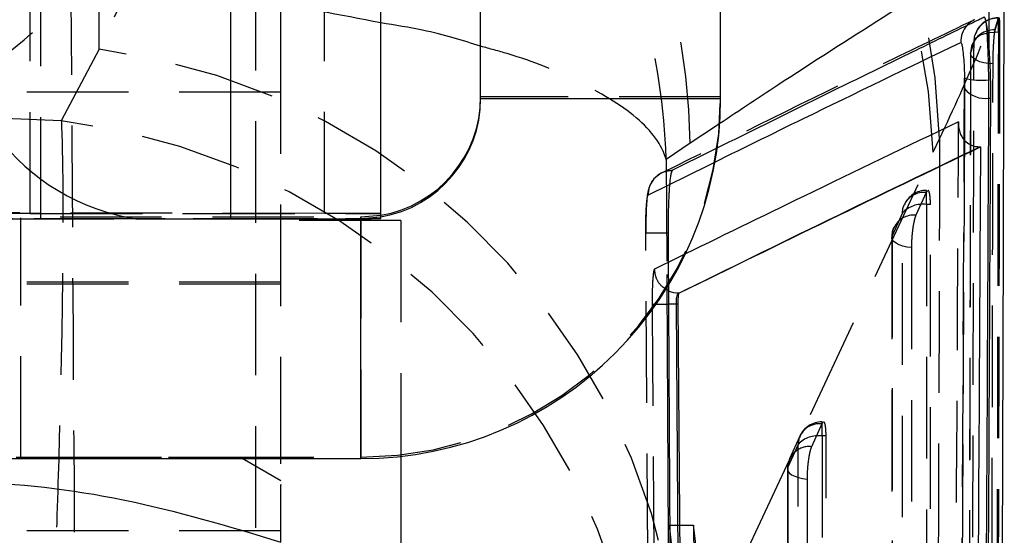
# Model space of a CAD drawing. Extents: x 30 to 403, y 9 to 287.
# Tile 24 of 26: x 380.69 to 393.01, y 244.61 to 251.05. Entities that reach past the tile are written whole.
import ezdxf

# ---------------------------------------------------------------- set-up
doc = ezdxf.new("R2010")
doc.units = 0
doc.linetypes.add('HIDDEN', pattern=[1.905, 1.27, -0.635])
doc.layers.get('0').update_dxf_attribs({"linetype": 'CONTINUOUS'})

msp = doc.modelspace()

# ---------------------------------------------------------------- linework, layer by layer
at = {"color": 7, "linetype": 'HIDDEN'}
for p, q in [((384.505504, 248.63103), (384.505504, 267.731021)), ((380.824896, 248.628958), (380.824896, 267.665894)), ((380.95887, 248.566391), (380.95887, 267.666382)), ((383.958871, 250.145003), (383.958871, 266.06745)), ((381.688772, 250.682967), (381.688772, 257.664978)), ((384.837603, 257.412787), (381.688772, 250.682967)), ((383.642256, 253.593532), (383.642256, 238.625737)), ((392.893346, 250.926053), (392.936783, 251.071821)), ((392.932557, 250.900598), (392.932557, 251.077116)), ((392.888948, 250.905945), (392.893346, 250.926053)), ((392.893346, 250.926053), (392.888948, 250.926053)), ((392.888948, 250.926053), (392.888948, 250.905945)), ((392.948212, 250.900598), (392.932557, 250.900598)), ((381.688772, 250.682967), (381.215174, 249.788651)), ((383.958871, 250.145003), (379.70887, 250.145003)), ((383.958871, 245.567418), (383.958871, 250.145003)), ((389.458871, 250.086917), (386.45887, 250.086917)), ((389.393559, 249.717243), (389.077145, 249.508016)), ((389.077145, 249.508016), (388.778803, 249.30566)), ((392.119181, 249.397858), (392.198784, 249.563977)), ((389.335875, 249.407968), (388.855846, 249.171737)), ((388.970466, 242.666914), (392.119181, 249.397858)), ((388.555903, 248.865562), (389.303115, 249.232325)), ((388.778803, 249.30566), (388.78659, 247.867301)), ((392.029436, 248.893825), (391.900966, 248.609108)), ((392.033212, 248.901526), (392.029436, 248.893825)), ((392.033212, 248.919321), (392.033212, 248.901526)), ((392.033212, 248.742815), (392.033212, 248.919321)), ((392.04121, 248.913441), (392.033212, 248.901526)), ((392.083539, 248.742815), (392.033212, 248.742815)), ((392.083753, 231.603587), (392.083539, 248.742815)), ((380.824896, 248.628958), (376.162237, 248.636832)), ((384.505504, 248.63103), (379.842845, 248.638904)), ((380.824896, 248.628958), (384.505504, 248.63103)), ((380.95887, 248.62847), (385.20887, 248.62847)), ((384.95887, 248.586918), (385.20887, 248.607897)), ((391.733613, 248.637693), (391.605143, 248.352977)), ((365.958871, 248.586918), (384.95887, 248.586918)), ((379.337081, 248.567417), (384.95887, 248.567417)), ((380.601658, 248.565644), (383.333505, 248.56247)), ((380.70887, 245.577169), (380.70887, 248.577167)), ((380.95887, 248.566391), (385.20887, 248.566391)), ((385.45887, 248.541653), (383.958871, 248.541653)), ((384.95887, 248.567417), (385.20887, 248.588397)), ((384.95887, 248.567417), (384.95887, 248.586918)), ((384.95887, 248.586918), (384.95887, 245.586919)), ((384.95887, 248.564831), (384.95887, 248.567417)), ((385.45887, 248.541653), (385.45887, 245.595282)), ((388.611931, 234.834535), (388.523316, 248.386587)), ((388.802671, 248.389828), (388.80539, 247.896689)), ((391.600277, 248.330103), (391.600389, 231.301258)), ((388.920524, 248.076661), (388.632993, 247.936625)), ((383.958871, 247.747903), (365.958871, 247.747903)), ((383.958871, 247.772903), (379.70887, 247.772903)), ((390.72799, 246.008734), (390.724233, 246.001067)), ((390.72799, 246.026565), (390.72799, 246.008734)), ((390.72799, 245.850058), (390.72799, 246.026565)), ((390.736006, 246.020684), (390.72799, 246.008734)), ((390.724233, 246.001067), (390.595778, 245.71635)), ((390.450844, 245.847246), (390.322377, 245.562528)), ((390.778312, 245.850058), (390.72799, 245.850058)), ((390.77747, 229.832332), (390.778312, 245.850058)), ((390.42839, 245.744951), (390.299934, 245.460235)), ((365.958871, 245.586919), (384.95887, 245.586919)), ((383.475769, 245.567418), (383.458858, 245.577182)), ((384.95887, 245.567418), (384.95887, 245.586919)), ((390.295081, 245.437367), (390.294104, 229.530023)), ((383.958871, 244.663521), (379.70887, 244.663521)), ((388.826014, 243.199436), (388.814345, 244.735522)), ((388.814345, 244.735522), (389.054804, 242.599675)), ((388.814345, 244.735522), (389.120865, 244.735522))]:
    msp.add_line(p, q, dxfattribs=at)
at = {"color": 7, "linetype": 'CONTINUOUS'}
for p, q in [((383.333505, 248.56247), (383.333505, 267.662461)), ((385.20887, 248.566391), (385.20887, 267.666382)), ((386.45887, 250.067416), (386.45887, 254.617414)), ((389.458871, 250.067416), (389.458871, 254.617414)), ((392.816393, 250.727187), (392.822089, 251.912947)), ((392.509924, 250.320994), (392.511202, 250.192259)), ((392.814597, 250.073954), (392.813308, 250.299325)), ((392.814597, 250.073954), (392.838707, 250.073954)), ((386.45887, 250.067416), (389.458871, 250.067416)), ((392.69983, 249.46376), (392.709144, 249.463719)), ((382.168322, 248.561517), (379.436475, 248.564691)), ((382.168322, 248.561517), (383.333505, 248.56247)), ((388.936524, 247.634506), (388.936572, 247.634484)), ((388.938704, 247.634487), (388.936572, 247.634487)), ((388.92951, 247.497803), (388.906771, 247.497803)), ((388.992437, 235.76131), (388.906777, 247.497803)), ((389.017822, 235.76131), (388.929511, 247.497803)), ((365.958871, 245.567418), (384.95887, 245.567418)), ((383.958871, 245.288501), (383.475769, 245.567418)), ((383.958871, 245.50389), (383.958871, 245.567418)), ((385.45887, 245.595282), (385.45887, 240.604153)), ((389.373964, 242.599675), (389.120865, 244.735522)), ((389.120865, 244.735522), (389.134877, 243.199436))]:
    msp.add_line(p, q, dxfattribs=at)
at = {"color": 8, "linetype": 'CONTINUOUS'}
for p, q in [((392.506141, 249.554632), (392.509924, 250.320994)), ((392.511202, 250.192259), (392.507903, 249.55172)), ((384.95887, 245.567418), (384.95887, 248.564831))]:
    msp.add_line(p, q, dxfattribs=at)
at = {"color": 7, "linetype": 'HIDDEN', "flags": 128}
for points in [[(392.628526, 250.780369), (392.637149, 250.80427), (392.656338, 250.827041), (392.685404, 250.847868), (392.723311, 250.866007), (392.7687, 250.880808), (392.81995, 250.891742), (392.875228, 250.898419), (392.932557, 250.900598)], [(392.628526, 250.780369), (392.635165, 250.837997), (392.639795, 250.856429)], [(392.598696, 250.720575), (392.591884, 250.695134), (392.585183, 250.637903)], [(392.866053, 250.501018), (392.807471, 250.505417), (392.751996, 250.514513), (392.701745, 250.527958), (392.658636, 250.545238), (392.624311, 250.565696), (392.600082, 250.58855), (392.58687, 250.612929), (392.585183, 250.637903)], [(388.718513, 249.137368), (388.718475, 249.137348), (388.71847, 249.137345), (388.718468, 249.137345), (388.718467, 249.137344), (388.718467, 249.137344), (388.718461, 249.137341), (388.625669, 249.063128), (388.589543, 249.010785), (388.567084, 248.961067), (388.554108, 248.917413), (388.542856, 248.856641), (388.528074, 248.681977), (388.522794, 248.500727), (388.522854, 248.387148)], [(391.733613, 248.637693), (391.739456, 248.691079), (391.755659, 248.74006)], [(392.033212, 248.742815), (392.033298, 240.141537), (392.033395, 231.603587)], [(391.733803, 231.498481), (391.733797, 232.051067), (391.733769, 234.261411), (391.733671, 243.102784), (391.733613, 248.637693)], [(391.845506, 248.204556), (391.788941, 248.211727), (391.736735, 248.223355), (391.690854, 248.239002), (391.653026, 248.258079), (391.624674, 248.279867), (391.606866, 248.303547), (391.600274, 248.328227), (391.605143, 248.352977)], [(391.605143, 248.352977), (391.610984, 248.406363), (391.627187, 248.455342)], [(391.605143, 248.352977), (391.605145, 247.800391), (391.605156, 245.590048), (391.605202, 236.748675), (391.605236, 231.324149)], [(391.845506, 248.204556), (391.845508, 247.651969), (391.84551, 245.441624), (391.84553, 236.600245), (391.845547, 231.175714)], [(390.72799, 245.850058), (390.72754, 237.809518), (390.727105, 229.832332)], [(390.427515, 229.727245), (390.427545, 230.279831), (390.427663, 232.490173), (390.428146, 241.331543), (390.42839, 245.744951)], [(375.45887, 245.569368), (376.810877, 245.569481), (378.123989, 245.569814), (379.36043, 245.570359), (380.48463, 245.5711), (381.464249, 245.572015), (382.271103, 245.573079), (382.881982, 245.57426), (383.279313, 245.575525), (383.451662, 245.576838), (383.394074, 245.578159), (383.108204, 245.579453), (382.602277, 245.58068), (381.890847, 245.581807), (380.994381, 245.5828), (379.938669, 245.583631), (378.75408, 245.584276), (377.474695, 245.584717), (376.137318, 245.584941), (374.780423, 245.584941), (373.443046, 245.584717), (372.16366, 245.584276), (370.979072, 245.583631), (369.923359, 245.5828), (369.026893, 245.581807), (368.315464, 245.58068), (367.809537, 245.579453), (367.523667, 245.578159), (367.466078, 245.576838), (367.638428, 245.575525), (368.035758, 245.57426), (368.646637, 245.573079), (369.453492, 245.572015), (370.43311, 245.5711), (371.557311, 245.570359), (372.793752, 245.569814), (374.106864, 245.569481), (375.45887, 245.569368)], [(390.299934, 245.460235), (390.295065, 245.435485), (390.30166, 245.410805), (390.319469, 245.387124), (390.347822, 245.365334), (390.385651, 245.346256), (390.431533, 245.330606), (390.48374, 245.318976), (390.540306, 245.311802)], [(390.299934, 245.460235), (390.299899, 244.907649), (390.299758, 242.697307), (390.299204, 233.855938), (390.298939, 229.552913)], [(390.540306, 245.311802), (390.540267, 244.759215), (390.540118, 242.548871), (390.539524, 233.707492), (390.53924, 229.404464)]]:
    msp.add_lwpolyline(points, dxfattribs=at)
at = {"color": 7, "linetype": 'CONTINUOUS', "flags": 128}
msp.add_lwpolyline([(388.906771, 247.497803), (388.850264, 247.497455), (388.806823, 247.497216)], dxfattribs=at)
at = {"color": 7, "linetype": 'HIDDEN'}
for centre, radius, start, end in [((383.824415, 249.336962), 8.377446, 1.5528108, 82.5047133), ((383.746368, 249.106271), 8.377888, 1.9945506, 82.5158573), ((380.930047, 249.410857), 8.147677, 0.6832534, 47.2674863), ((375.761997, 256.762663), 7.771191, 301.5764573, 314.931596), ((392.927602, 250.771898), 0.299964, 89.0536358, 163.6321398), ((392.932556, 250.772692), 0.3045, 90, 164.0381049), ((392.764775, 250.78015), 0.302361, 115.545454, 138.5588348), ((392.88138, 250.629005), 0.297145, 88.5404535, 162.0511584), ((380.598064, 242.376848), 8.377425, 1.9842462, 82.5190776), ((384.958871, 250.086918), 4.499999, 269.9999841, 359.9999803), ((380.191865, 241.487778), 8.363711, 1.9214023, 82.9721921), ((392.033212, 248.614821), 0.3045, 90, 155.7138745), ((392.003652, 248.619122), 0.275911, 84.6378499, 154.0030451), ((391.985331, 248.399783), 0.346358, 82.0539725, 136.6153636), ((380.841194, 234.699791), 13.929176, 89.5159497, 90.0670413), ((384.591306, 175.557508), 73.073572, 89.51577217, 90.06727597), ((391.875182, 248.334403), 0.275912, 84.6377929, 154.0029173), ((380.656028, 307.981634), 59.416015, 269.9475702, 270.29203699), ((391.90474, 248.330104), 0.3045, 155.7140548, 180.0002192), ((388.682962, 261.551328), 14.054658, 269.6748268, 270.5049421), ((390.72799, 245.722065), 0.3045, 90, 155.7162011), ((390.694365, 245.736645), 0.266104, 83.5554488, 178.2114149), ((390.680088, 245.507055), 0.346332, 82.0498069, 136.6147319), ((390.565907, 245.451929), 0.266103, 83.5547905, 178.2113037), ((390.599533, 245.437347), 0.3045, 155.716505, 179.9963034)]:
    msp.add_arc(centre, radius, start, end, dxfattribs=at)
at = {"color": 7, "linetype": 'CONTINUOUS'}
for centre, radius, start, end in [((382.570224, 251.249432), 2.717796, 173.4461088, 261.4960367), ((392.725027, 251.197993), 0.902994, 256.2190625, 275.6105039), ((384.95887, 250.086918), 1.5, 279.5940894, 359.9999702), ((392.760381, 250.3831), 0.313864, 217.4476955, 279.9470025), ((384.958871, 250.067418), 4.499999, 269.9999841, 359.9999803), ((384.95887, 250.067417), 1.5, 279.5940894, 359.9999702), ((383.620027, 560.017044), 311.454705, 269.94729095, 270.29228784)]:
    msp.add_arc(centre, radius, start, end, dxfattribs=at)
at = {"color": 8, "linetype": 'CONTINUOUS'}
msp.add_arc((392.765998, 250.779241), 0.303881, 138.5830438, 182.005854, dxfattribs=at)
at = {"color": 7, "linetype": 'HIDDEN'}
msp.add_ellipse((375.478664, 209.754044), major_axis=(71.253, 0), ratio=0.563695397, start_param=1.490200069, end_param=1.649861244, dxfattribs=at)
for points, knots in [([(388.778803, 249.30566), (388.778621, 249.311551), (388.759125, 249.944051), (388.574386, 251.178006), (387.922497, 252.779419), (387.193192, 253.950112), (386.652961, 254.493963), (386.45887, 254.689356)], [0, 0, 0, 0, 0.0029939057, 0.3214387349, 0.6242891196, 0.8650164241, 1, 1, 1, 1]), ([(381.484243, 231.31421), (381.456369, 234.675088), (381.400659, 241.392288), (381.359033, 248.10959), (381.338234, 251.465963)], [0, 0, 0, 0, 0.500339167, 1, 1, 1, 1]), ([(385.20887, 251.012234), (384.702592, 251.112107), (383.537971, 251.341852), (382.132643, 251.421142), (381.338234, 251.465963)], [0, 0, 0, 0, 0.434715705, 1, 1, 1, 1]), ([(392.198784, 249.563977), (392.371364, 249.937629), (392.719162, 250.690646), (392.950126, 251.312794), (392.955496, 251.438672), (392.956048, 251.451628)], [0, 0, 0, 0, 0.4690937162, 0.9453576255, 1, 1, 1, 1]), ([(392.888948, 250.926053), (392.89495, 250.945351), (392.910846, 250.996461), (392.924228, 251.04291), (392.932557, 251.071821)], [0, 0, 0, 0, 0.377568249, 1, 1, 1, 1]), ([(392.939538, 251.072925), (392.94029, 251.0739), (392.942741, 251.077082), (392.945663, 251.045551), (392.947987, 250.985805), (392.948139, 250.928275), (392.948212, 250.900598)], [0, 0, 0, 0, 0.131327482, 0.428300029, 0.724971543, 1, 1, 1, 1]), ([(392.634828, 251.052094), (392.248911, 250.866311), (390.931083, 250.231899), (389.642039, 249.5917), (388.730483, 249.138979)], [0, 0, 0, 0, 0.2928435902, 1, 1, 1, 1]), ([(392.866053, 250.501018), (392.866338, 250.531612), (392.866925, 250.594587), (392.870834, 250.697574), (392.876583, 250.793175), (392.882992, 250.865512), (392.887173, 250.893892), (392.888948, 250.905945)], [0, 0, 0, 0, 0.201753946, 0.415288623, 0.628814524, 0.842359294, 1, 1, 1, 1]), ([(392.932557, 250.900598), (392.925692, 247.963232), (392.918774, 245.003365), (392.903861, 239.12835), (392.895784, 236.190976), (392.887769, 233.276103)], [0, 0, 0, 0, 0.500000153, 0.503830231, 1, 1, 1, 1]), ([(392.948212, 250.900598), (392.941053, 247.963187), (392.926734, 242.088365), (392.909906, 236.213523), (392.901492, 233.276103)], [0, 0, 0, 0, 0.500000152, 1, 1, 1, 1]), ([(388.778803, 249.30566), (388.778336, 249.307296), (388.728238, 249.482973), (388.484975, 249.825379), (387.750257, 250.266675), (387.044724, 250.563605), (386.57188, 250.690073), (386.45887, 250.720299)], [0, 0, 0, 0, 0.003182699, 0.341731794, 0.663700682, 0.919623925, 1, 1, 1, 1]), ([(392.583637, 233.155165), (392.584157, 233.339397), (392.586758, 234.260555), (392.597492, 238.129435), (392.609888, 242.918221), (392.621827, 247.872113), (392.626448, 249.87832), (392.628526, 250.780369)], [0, 0, 0, 0, 0.031358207, 0.156790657, 0.658520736, 0.846460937, 1, 1, 1, 1]), ([(392.628526, 250.780369), (392.620248, 250.752128), (392.606949, 250.706757), (392.591148, 250.656774), (392.585183, 250.637903)], [0, 0, 0, 0, 0.622441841, 1, 1, 1, 1]), ([(392.584341, 250.629141), (392.582059, 249.492565), (392.570263, 243.617258), (392.555542, 237.741933), (392.543668, 233.003186)], [0, 0, 0, 0, 0.193449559, 1, 1, 1, 1]), ([(392.585183, 250.637903), (392.584807, 250.453673), (392.582928, 249.532515), (392.574888, 245.663698), (392.564227, 240.873208), (392.552336, 235.918744), (392.54729, 233.911978), (392.545024, 233.011075)], [0, 0, 0, 0, 0.031355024, 0.156776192, 0.65846035, 0.846671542, 1, 1, 1, 1]), ([(392.828193, 232.874854), (392.828633, 233.058492), (392.83084, 233.979024), (392.839915, 237.847129), (392.852426, 243.538879), (392.862124, 248.493732), (392.866053, 250.501018)], [0, 0, 0, 0, 0.031255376, 0.15667556, 0.658356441, 1, 1, 1, 1]), ([(381.215174, 249.788651), (381.215803, 249.773256), (381.226539, 249.510561), (381.238063, 248.887082), (381.232361, 247.728545), (381.205221, 246.341723), (381.156112, 244.644932), (381.088524, 242.813056), (381.008044, 240.941366), (380.926753, 239.246644), (380.838306, 237.569125), (380.77472, 236.51822), (380.742928, 235.992767)], [0, 0, 0, 0, 0.006913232, 0.117964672, 0.229015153, 0.338921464, 0.448826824, 0.587594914, 0.690334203, 0.793073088, 0.896536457, 1, 1, 1, 1]), ([(392.353892, 235.494646), (392.367944, 237.823856), (392.396665, 242.584699), (392.422246, 247.345487), (392.435312, 249.777092)], [0, 0, 0, 0, 0.489242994, 1, 1, 1, 1]), ([(392.198784, 249.563977), (392.190166, 246.965841), (392.169644, 240.779438), (392.146296, 234.586791), (392.132754, 230.994903)], [0, 0, 0, 0, 0.419975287, 1, 1, 1, 1]), ([(392.432565, 235.688997), (392.453944, 239.530415), (392.479667, 244.152287), (392.502317, 248.774176), (392.506141, 249.554632)], [0, 0, 0, 0, 0.831138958, 1, 1, 1, 1]), ([(392.507903, 249.55172), (392.496009, 247.189644), (392.472741, 242.569046), (392.446363, 237.948392), (392.43347, 235.689841)], [0, 0, 0, 0, 0.511205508, 1, 1, 1, 1]), ([(388.555924, 248.865581), (388.560169, 248.905711), (388.56866, 248.98597), (388.63872, 249.087367), (388.73841, 249.157464), (388.817088, 249.167027), (388.855824, 249.171735)], [0, 0, 0, 0, 0.251898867, 0.503799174, 0.755696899, 1, 1, 1, 1]), ([(388.855824, 249.171735), (388.849162, 249.159491), (388.835845, 249.135017), (388.819122, 248.989383), (388.807352, 248.782172), (388.802447, 248.569177), (388.802612, 248.435694), (388.802668, 248.390318)], [0, 0, 0, 0, 0.222078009, 0.443883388, 0.665138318, 0.886167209, 1, 1, 1, 1]), ([(388.523315, 248.386587), (388.523302, 248.422577), (388.523268, 248.51264), (388.527002, 248.64827), (388.534724, 248.769874), (388.54484, 248.847445), (388.552417, 248.859858), (388.555903, 248.865571)], [0, 0, 0, 0, 0.147099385, 0.36811493, 0.589481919, 0.811100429, 1, 1, 1, 1]), ([(392.083539, 248.742815), (392.082948, 248.772233), (392.081765, 248.831059), (392.072353, 248.889807), (392.061686, 248.919614), (392.053577, 248.916177), (392.051177, 248.915159)], [0, 0, 0, 0, 0.291570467, 0.583034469, 0.87660075, 1, 1, 1, 1]), ([(391.900966, 248.609108), (391.896103, 248.596387), (391.885127, 248.567672), (391.869231, 248.493701), (391.855758, 248.398197), (391.847082, 248.296316), (391.846016, 248.234279), (391.845506, 248.204556)], [0, 0, 0, 0, 0.16868464, 0.380773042, 0.592847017, 0.804926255, 1, 1, 1, 1]), ([(388.523313, 248.387081), (388.522954, 248.387153), (388.522235, 248.387295), (388.537474, 248.387599), (388.564016, 248.38795), (388.601926, 248.388344), (388.649274, 248.388762), (388.704147, 248.389184), (388.756461, 248.389544), (388.789939, 248.38975), (388.802671, 248.389828)], [0, 0, 0, 0, 0.131342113, 0.262677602, 0.394028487, 0.525362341, 0.656704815, 0.78805442, 0.919394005, 1, 1, 1, 1]), ([(388.632993, 247.936625), (388.631016, 247.934226), (388.625261, 247.927244), (388.616474, 247.877917), (388.608449, 247.778618), (388.603379, 247.646472), (388.603258, 247.546866), (388.603198, 247.496896)], [0, 0, 0, 0, 0.115660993, 0.336591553, 0.557291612, 0.777907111, 1, 1, 1, 1]), ([(388.806673, 247.667338), (388.777252, 247.683996), (388.713353, 247.720174), (388.648021, 247.818671), (388.638003, 247.897307), (388.632993, 247.936625)], [0, 0, 0, 0, 0.299069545, 0.649534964, 1, 1, 1, 1]), ([(388.603198, 247.496896), (388.604529, 247.293902), (388.611184, 246.27893), (388.637496, 242.364952), (388.666489, 238.653996), (388.689138, 235.75501)], [0, 0, 0, 0, 0.051863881, 0.259319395, 1, 1, 1, 1]), ([(390.778312, 245.850058), (390.777723, 245.879478), (390.776546, 245.938312), (390.767137, 245.997045), (390.756481, 246.026856), (390.74837, 246.023419), (390.745971, 246.022403)], [0, 0, 0, 0, 0.291556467, 0.583064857, 0.876638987, 1, 1, 1, 1]), ([(390.595778, 245.71635), (390.59091, 245.703611), (390.57993, 245.674878), (390.564026, 245.60085), (390.550557, 245.505336), (390.541882, 245.403487), (390.540816, 245.341489), (390.540306, 245.311802)], [0, 0, 0, 0, 0.168913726, 0.380994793, 0.593067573, 0.8051441, 1, 1, 1, 1])]:
    msp.add_open_spline(points, degree=3, knots=knots, dxfattribs=at)
at = {"color": 8, "linetype": 'CONTINUOUS'}
for points, knots in [([(392.822089, 251.912947), (391.935687, 251.359786), (390.785325, 250.6419), (389.653309, 249.889815), (389.393559, 249.717243)], [0, 0, 0, 0, 0.770541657, 1, 1, 1, 1]), ([(386.45887, 250.720299), (386.23259, 250.792458), (385.871268, 250.907683), (385.389084, 250.983789), (385.20887, 251.012234)], [0, 0, 0, 0, 0.626255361, 1, 1, 1, 1]), ([(389.303115, 249.232325), (389.700188, 249.427786), (390.742813, 249.941025), (391.804777, 250.452141), (392.462304, 250.768605)], [0, 0, 0, 0, 0.380838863, 1, 1, 1, 1]), ([(392.435312, 249.777092), (391.789834, 249.467553), (390.610117, 248.901821), (389.447169, 248.333862), (388.920524, 248.076661)], [0, 0, 0, 0, 0.547146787, 1, 1, 1, 1]), ([(388.78659, 247.867301), (388.79777, 245.727131), (388.822499, 240.993291), (388.853186, 236.259524), (388.87, 233.665894)], [0, 0, 0, 0, 0.452100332, 1, 1, 1, 1])]:
    msp.add_open_spline(points, degree=3, knots=knots, dxfattribs=at)
at = {"color": 7, "linetype": 'CONTINUOUS'}
for points, knots in [([(392.943805, 233.020785), (392.946251, 233.637616), (392.970933, 239.863499), (392.989987, 246.07648), (393.007154, 251.673908)], [0, 0, 0, 0, 0.099075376, 1, 1, 1, 1]), ([(392.754119, 251.082316), (392.738301, 251.074679), (392.65921, 251.036497), (392.327235, 250.876081), (391.193276, 250.327293), (390.140312, 249.806126), (389.335875, 249.407968)], [0, 0, 0, 0, 0.013738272, 0.068691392, 0.288503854, 1, 1, 1, 1]), ([(392.781282, 251.020483), (392.774396, 251.047075), (392.765021, 251.083277), (392.756406, 251.082517), (392.754119, 251.082316)], [0, 0, 0, 0, 0.734546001, 1, 1, 1, 1]), ([(392.816393, 250.727187), (392.815548, 250.737805), (392.80928, 250.816549), (392.797576, 250.929881), (392.786043, 250.99401), (392.781282, 251.020483)], [0, 0, 0, 0, 0.083844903, 0.621799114, 1, 1, 1, 1]), ([(392.813308, 250.299325), (392.811864, 250.379564), (392.808977, 250.539971), (392.800367, 250.76284), (392.790733, 250.928449), (392.784066, 250.993373), (392.781282, 251.020483)], [0, 0, 0, 0, 0.268997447, 0.53776199, 0.806985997, 1, 1, 1, 1]), ([(392.462304, 250.768605), (392.466335, 250.765259), (392.474115, 250.758801), (392.486346, 250.688323), (392.496971, 250.586516), (392.50559, 250.458431), (392.508479, 250.366807), (392.509924, 250.320994)], [0, 0, 0, 0, 0.212413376, 0.410048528, 0.607020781, 0.803506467, 1, 1, 1, 1]), ([(392.838707, 250.073954), (392.83842, 250.149397), (392.837846, 250.300281), (392.829625, 250.533457), (392.820551, 250.66631), (392.816393, 250.727187)], [0, 0, 0, 0, 0.351405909, 0.702798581, 1, 1, 1, 1]), ([(392.731376, 234.620891), (392.746114, 237.19641), (392.775589, 242.347448), (392.801595, 247.498452), (392.814597, 250.073954)], [0, 0, 0, 0, 0.50000005, 1, 1, 1, 1]), ([(392.757181, 234.620891), (392.771622, 237.19641), (392.800505, 242.347448), (392.825973, 247.498452), (392.838707, 250.073954)], [0, 0, 0, 0, 0.50000005, 1, 1, 1, 1]), ([(392.435312, 249.777092), (392.435253, 249.776404), (392.431522, 249.732924), (392.439991, 249.650431), (392.493224, 249.552302), (392.56943, 249.494079), (392.636711, 249.468134), (392.680501, 249.465099), (392.69983, 249.46376)], [0, 0, 0, 0, 0.005310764, 0.335578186, 0.640502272, 0.809008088, 0.915693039, 1, 1, 1, 1]), ([(388.936572, 247.634487), (389.558944, 247.94006), (390.804886, 248.551794), (392.065708, 249.158894), (392.699766, 249.463729), (392.69983, 249.46376)], [0, 0, 0, 0, 0.49949404, 0.999949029, 1, 1, 1, 1]), ([(388.938704, 247.634487), (389.566763, 247.94212), (390.815361, 248.553703), (392.080423, 249.1616), (392.709144, 249.463719)], [0, 0, 0, 0, 0.503011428, 1, 1, 1, 1]), ([(392.709144, 249.463719), (392.709114, 249.458317), (392.705019, 248.716198), (392.684963, 245.02633), (392.658393, 240.470524), (392.634611, 236.651285), (392.629182, 235.779392)], [0, 0, 0, 0, 0.001184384, 0.162718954, 0.808857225, 1, 1, 1, 1]), ([(388.80539, 247.896689), (388.805603, 247.858073), (388.810293, 247.007474), (388.834871, 242.65403), (388.863827, 238.339238), (388.887335, 234.83642)], [0, 0, 0, 0, 0.008870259, 0.195385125, 1, 1, 1, 1]), ([(388.936524, 247.634506), (388.895512, 247.63611), (388.848485, 247.63795), (388.811414, 247.664005), (388.806673, 247.667338)], [0, 0, 0, 0, 0.872108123, 1, 1, 1, 1]), ([(388.906771, 247.497803), (388.90677, 247.497823), (388.906296, 247.513273), (388.907229, 247.544471), (388.911985, 247.585545), (388.920088, 247.616537), (388.928843, 247.631142), (388.934481, 247.634157), (388.936484, 247.634499), (388.936524, 247.634506)], [0, 0, 0, 0, 0.000288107, 0.219749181, 0.440014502, 0.661448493, 0.884184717, 0.997666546, 1, 1, 1, 1]), ([(388.92951, 247.497803), (388.929528, 247.513308), (388.929564, 247.544319), (388.931137, 247.585506), (388.933644, 247.616444), (388.936359, 247.631552), (388.93812, 247.633756), (388.938704, 247.634487)], [0, 0, 0, 0, 0.222754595, 0.445507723, 0.66802116, 0.889892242, 1, 1, 1, 1]), ([(375.45887, 244.519735), (376.19661, 244.739428), (377.688089, 245.183578), (379.897911, 245.346996), (382.010352, 245.110144), (383.305409, 244.720917), (383.958871, 244.52452)], [0, 0, 0, 0, 0.264604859, 0.534947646, 0.765343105, 1, 1, 1, 1]), ([(383.958871, 244.52452), (383.958871, 244.621499), (383.958871, 244.937697), (383.958871, 245.266802), (383.958871, 245.242078), (383.958871, 245.233291)], [0, 0, 0, 0, 0.221887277, 0.723452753, 1, 1, 1, 1])]:
    msp.add_open_spline(points, degree=3, knots=knots, dxfattribs=at)

doc.saveas('drawing.dxf')
